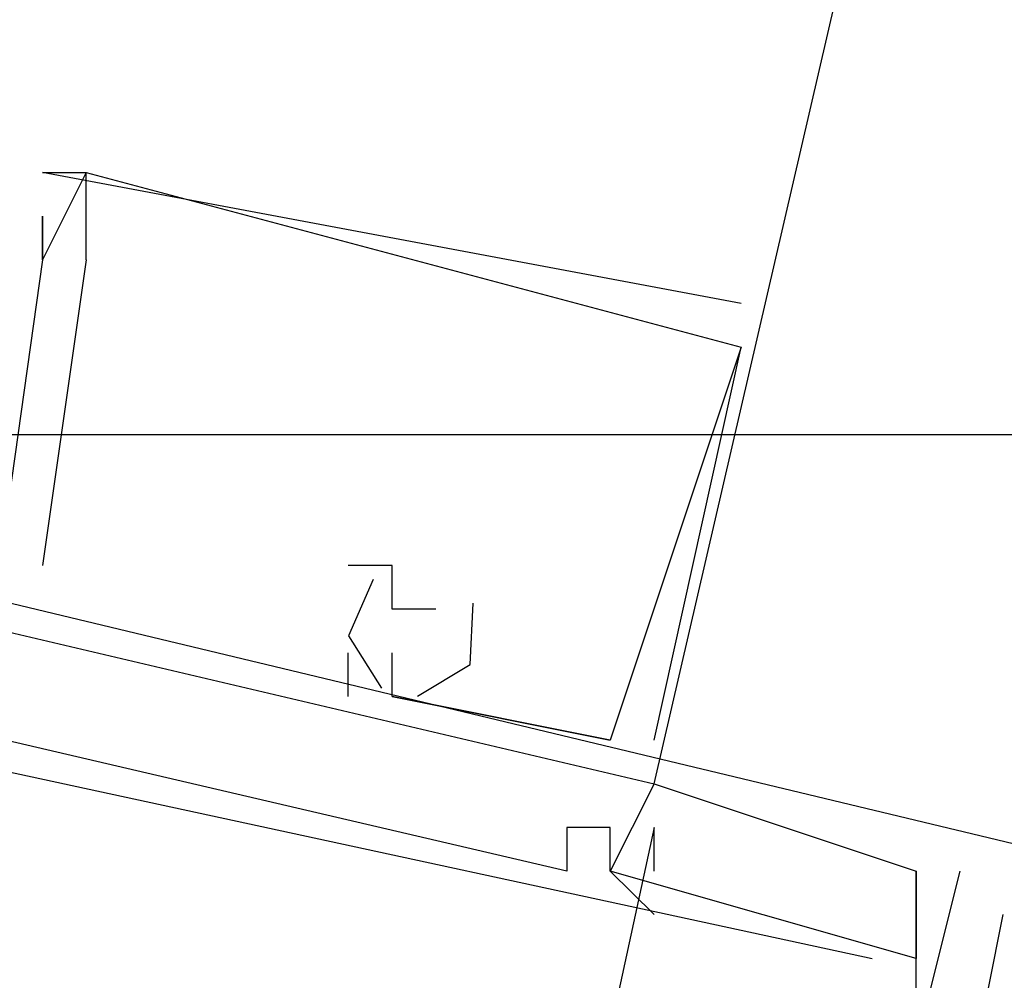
# Model space of a CAD drawing. Header units: feet. Extents: x -79 to 198, y -22 to 181.
# Tile 103 of 256: x 119.393 to 119.694, y 41.238 to 41.531. Entities that reach past the tile are written whole.
import ezdxf

# ---------------------------------------------------------------- set-up
doc = ezdxf.new("R2010")
doc.units = ezdxf.units.FT
doc.layers.add('A-AREA-UNIDAD', color=30, linetype='CONTINUOUS')
doc.layers.add('A-LINEA', color=7, linetype='CONTINUOUS')

msp = doc.modelspace()

# ---------------------------------------------------------------- linework, layer by layer
at = {"layer": 'A-AREA-UNIDAD'}
msp.add_lwpolyline([(106.32, 44.32), (118.96, 41.4044), (119.808, 41.4044), (119.84, 40.32), (119.392, 38.56), (124.512, 37.3156), (124.96, 37.4044), (126.672, 40.2489), (128.032, 43.2), (129.152, 46.6844), (129.84, 50.3644), (130.048, 53.3333), (129.92, 56.4444), (128.832, 62.4889), (128.56, 65.44), (128.64, 68.96), (129.28, 72.8), (120.64, 74.7733), (120.608, 75.0044), (120.192, 75.1289), (118.848, 75.04), (104.4, 78.4889)], dxfattribs=at)
at = {"layer": 'A-LINEA'}
for p, q in [((119.4, 41.4844), (119.4, 41.4844)), ((119.4, 41.4844), (119.4, 41.4844)), ((119.4, 41.4844), (119.4, 41.4844)), ((119.4, 41.4844), (119.4, 41.4844)), ((119.4, 41.4844), (119.4, 41.4844)), ((119.4, 41.4844), (119.4, 41.4844)), ((119.4133, 41.4844), (119.4133, 41.4844)), ((119.4133, 41.4844), (119.4133, 41.4844)), ((119.4133, 41.4844), (119.4133, 41.4844)), ((119.4133, 41.4844), (119.4133, 41.4844)), ((119.4133, 41.4844), (119.4133, 41.4844)), ((119.4133, 41.4844), (119.4133, 41.4844)), ((119.4133, 41.4844), (119.4133, 41.4844)), ((119.4133, 41.4844), (119.4133, 41.4844)), ((119.4133, 41.4844), (119.4133, 41.4844)), ((119.4133, 41.4844), (119.4133, 41.4844)), ((119.4133, 41.4844), (119.4133, 41.4844)), ((119.4133, 41.4844), (119.4133, 41.4844)), ((119.4, 41.4711), (119.4, 41.4711)), ((119.4, 41.4711), (119.4, 41.4711)), ((119.4, 41.4711), (119.4, 41.4711)), ((119.4, 41.4711), (119.4, 41.4711)), ((119.4, 41.4711), (119.4, 41.4711)), ((119.4, 41.4711), (119.4, 41.4711)), ((119.4133, 41.4578), (119.4, 41.3644)), ((119.4, 41.4578), (119.4, 41.4578)), ((119.4, 41.4578), (119.4, 41.4578)), ((119.4, 41.4578), (119.4, 41.4578)), ((119.4133, 41.4578), (119.4, 41.3644)), ((119.4, 41.4578), (119.4, 41.4578)), ((119.4, 41.4578), (119.4, 41.4578)), ((119.4, 41.4578), (119.4, 41.4578)), ((119.4133, 41.4578), (119.4, 41.3644)), ((119.4, 41.4578), (119.4, 41.4578)), ((119.4, 41.4578), (119.4, 41.4578)), ((119.4, 41.4578), (119.4, 41.4578)), ((119.4133, 41.4578), (119.4, 41.3644)), ((119.4, 41.4578), (119.4, 41.4578)), ((119.4, 41.4578), (119.4, 41.4578)), ((119.4, 41.4578), (119.4, 41.4578)), ((119.4133, 41.4578), (119.4, 41.3644)), ((119.4, 41.4578), (119.4, 41.4578)), ((119.4, 41.4578), (119.4, 41.4578)), ((119.4, 41.4578), (119.4, 41.4578)), ((119.4133, 41.4578), (119.4, 41.3644)), ((119.4, 41.4578), (119.4, 41.4578)), ((119.4, 41.4578), (119.4, 41.4578)), ((119.4, 41.4578), (119.4, 41.4578)), ((119.4133, 41.4578), (119.4133, 41.4578)), ((119.4133, 41.4578), (119.4133, 41.4578)), ((119.4133, 41.4578), (119.4133, 41.4578)), ((119.4133, 41.4578), (119.4133, 41.4578)), ((119.4133, 41.4578), (119.4133, 41.4578)), ((119.4133, 41.4578), (119.4133, 41.4578)), ((119.6133, 41.4444), (119.6133, 41.4444)), ((119.6133, 41.4444), (119.6133, 41.4444)), ((119.6133, 41.4444), (119.6133, 41.4444)), ((119.6133, 41.4444), (119.6133, 41.4444)), ((119.6133, 41.4444), (119.6133, 41.4444)), ((119.6133, 41.4444), (119.6133, 41.4444)), ((119.5867, 41.3111), (119.6133, 41.4311)), ((119.5867, 41.3111), (119.6133, 41.4311)), ((119.5867, 41.3111), (119.6133, 41.4311)), ((119.5867, 41.3111), (119.6133, 41.4311)), ((119.5867, 41.3111), (119.6133, 41.4311)), ((119.5867, 41.3111), (119.6133, 41.4311)), ((119.6133, 41.4311), (119.6133, 41.4311)), ((119.6133, 41.4311), (119.6133, 41.4311)), ((119.6133, 41.4311), (119.6133, 41.4311)), ((119.6133, 41.4311), (119.6133, 41.4311)), ((119.6133, 41.4311), (119.6133, 41.4311)), ((119.6133, 41.4311), (119.6133, 41.4311)), ((119.6133, 41.4311), (119.6133, 41.4311)), ((119.6133, 41.4311), (119.6133, 41.4311)), ((119.6133, 41.4311), (119.6133, 41.4311)), ((119.6133, 41.4311), (119.6133, 41.4311)), ((119.6133, 41.4311), (119.6133, 41.4311)), ((119.6133, 41.4311), (119.6133, 41.4311)), ((119.4, 41.3644), (119.4, 41.3644)), ((119.4, 41.3644), (119.4, 41.3644)), ((119.4, 41.3644), (119.4, 41.3644)), ((119.4, 41.3644), (119.4, 41.3644)), ((119.4, 41.3644), (119.4, 41.3644)), ((119.4, 41.3644), (119.4, 41.3644)), ((119.4933, 41.3644), (119.4933, 41.3644)), ((119.4933, 41.3644), (119.4933, 41.3644)), ((119.4933, 41.3644), (119.4933, 41.3644)), ((119.4933, 41.3644), (119.4933, 41.3644)), ((119.4933, 41.3644), (119.4933, 41.3644)), ((119.4933, 41.3644), (119.4933, 41.3644)), ((119.5067, 41.3644), (119.5067, 41.3644)), ((119.5067, 41.3644), (119.5067, 41.3644)), ((119.5067, 41.3644), (119.5067, 41.3644)), ((119.5067, 41.3644), (119.5067, 41.3644)), ((119.5067, 41.3644), (119.5067, 41.3644)), ((119.5067, 41.3644), (119.5067, 41.3644)), ((119.5067, 41.3511), (119.5067, 41.3511)), ((119.5067, 41.3511), (119.5067, 41.3511)), ((119.5067, 41.3511), (119.5067, 41.3511)), ((119.5067, 41.3511), (119.5067, 41.3511)), ((119.5067, 41.3511), (119.5067, 41.3511)), ((119.5067, 41.3511), (119.5067, 41.3511)), ((119.52, 41.3511), (119.52, 41.3511)), ((119.52, 41.3511), (119.52, 41.3511)), ((119.52, 41.3511), (119.52, 41.3511)), ((119.52, 41.3511), (119.52, 41.3511)), ((119.52, 41.3511), (119.52, 41.3511)), ((119.52, 41.3511), (119.52, 41.3511)), ((119.4933, 41.3244), (119.4933, 41.3378)), ((119.4933, 41.3378), (119.4933, 41.3378)), ((119.4933, 41.3244), (119.4933, 41.3378)), ((119.4933, 41.3378), (119.4933, 41.3378)), ((119.4933, 41.3244), (119.4933, 41.3378)), ((119.4933, 41.3378), (119.4933, 41.3378)), ((119.4933, 41.3244), (119.4933, 41.3378)), ((119.4933, 41.3378), (119.4933, 41.3378)), ((119.4933, 41.3244), (119.4933, 41.3378)), ((119.4933, 41.3378), (119.4933, 41.3378)), ((119.4933, 41.3244), (119.4933, 41.3378)), ((119.4933, 41.3378), (119.4933, 41.3378)), ((119.5067, 41.3378), (119.5067, 41.3378)), ((119.5067, 41.3378), (119.5067, 41.3378)), ((119.5067, 41.3378), (119.5067, 41.3378)), ((119.5067, 41.3378), (119.5067, 41.3378)), ((119.5067, 41.3378), (119.5067, 41.3378)), ((119.5067, 41.3378), (119.5067, 41.3378)), ((119.4933, 41.3244), (119.4933, 41.3244)), ((119.4933, 41.3244), (119.4933, 41.3244)), ((119.4933, 41.3244), (119.4933, 41.3244)), ((119.4933, 41.3244), (119.4933, 41.3244)), ((119.4933, 41.3244), (119.4933, 41.3244)), ((119.4933, 41.3244), (119.4933, 41.3244)), ((119.5067, 41.3244), (119.5733, 41.3111)), ((119.5067, 41.3244), (119.5067, 41.3244)), ((119.5067, 41.3244), (119.5067, 41.3244)), ((119.5067, 41.3244), (119.5733, 41.3111)), ((119.5067, 41.3244), (119.5067, 41.3244)), ((119.5067, 41.3244), (119.5067, 41.3244)), ((119.5067, 41.3244), (119.5733, 41.3111)), ((119.5067, 41.3244), (119.5067, 41.3244)), ((119.5067, 41.3244), (119.5067, 41.3244)), ((119.5067, 41.3244), (119.5733, 41.3111)), ((119.5067, 41.3244), (119.5067, 41.3244)), ((119.5067, 41.3244), (119.5067, 41.3244)), ((119.5067, 41.3244), (119.5733, 41.3111)), ((119.5067, 41.3244), (119.5067, 41.3244)), ((119.5067, 41.3244), (119.5067, 41.3244)), ((119.5067, 41.3244), (119.5733, 41.3111)), ((119.5067, 41.3244), (119.5067, 41.3244)), ((119.5067, 41.3244), (119.5067, 41.3244)), ((119.5733, 41.3111), (119.5733, 41.3111)), ((119.5733, 41.3111), (119.5733, 41.3111)), ((119.5733, 41.3111), (119.5733, 41.3111)), ((119.5733, 41.3111), (119.5733, 41.3111)), ((119.5733, 41.3111), (119.5733, 41.3111)), ((119.5733, 41.3111), (119.5733, 41.3111)), ((119.5733, 41.3111), (119.5733, 41.3111)), ((119.5733, 41.3111), (119.5733, 41.3111)), ((119.5733, 41.3111), (119.5733, 41.3111)), ((119.5733, 41.3111), (119.5733, 41.3111)), ((119.5733, 41.3111), (119.5733, 41.3111)), ((119.5733, 41.3111), (119.5733, 41.3111)), ((119.5867, 41.3111), (119.5867, 41.3111)), ((119.5867, 41.3111), (119.5867, 41.3111)), ((119.5867, 41.3111), (119.5867, 41.3111)), ((119.5867, 41.3111), (119.5867, 41.3111)), ((119.5867, 41.3111), (119.5867, 41.3111)), ((119.5867, 41.3111), (119.5867, 41.3111)), ((119.5867, 41.2978), (119.6667, 41.2711)), ((119.5867, 41.2978), (119.5867, 41.2978)), ((119.5867, 41.2978), (119.5867, 41.2978)), ((119.5867, 41.2978), (119.6667, 41.2711)), ((119.5867, 41.2978), (119.5867, 41.2978)), ((119.5867, 41.2978), (119.5867, 41.2978)), ((119.5867, 41.2978), (119.6667, 41.2711)), ((119.5867, 41.2978), (119.5867, 41.2978)), ((119.5867, 41.2978), (119.5867, 41.2978)), ((119.5867, 41.2978), (119.6667, 41.2711)), ((119.5867, 41.2978), (119.5867, 41.2978)), ((119.5867, 41.2978), (119.5867, 41.2978)), ((119.5867, 41.2978), (119.6667, 41.2711)), ((119.5867, 41.2978), (119.5867, 41.2978)), ((119.5867, 41.2978), (119.5867, 41.2978)), ((119.5867, 41.2978), (119.6667, 41.2711)), ((119.5867, 41.2978), (119.5867, 41.2978)), ((119.5867, 41.2978), (119.5867, 41.2978)), ((119.5867, 41.2844), (119.52, 40.9778)), ((119.5867, 41.2844), (119.52, 40.9778)), ((119.5867, 41.2844), (119.52, 40.9778)), ((119.5867, 41.2844), (119.52, 40.9778)), ((119.5867, 41.2844), (119.52, 40.9778)), ((119.5867, 41.2844), (119.52, 40.9778)), ((119.56, 41.2844), (119.56, 41.2844)), ((119.56, 41.2844), (119.56, 41.2844)), ((119.56, 41.2844), (119.56, 41.2844)), ((119.56, 41.2844), (119.56, 41.2844)), ((119.56, 41.2844), (119.56, 41.2844)), ((119.56, 41.2844), (119.56, 41.2844)), ((119.5733, 41.2844), (119.5733, 41.2844)), ((119.5733, 41.2844), (119.5733, 41.2844)), ((119.5733, 41.2844), (119.5733, 41.2844)), ((119.5733, 41.2844), (119.5733, 41.2844)), ((119.5733, 41.2844), (119.5733, 41.2844)), ((119.5733, 41.2844), (119.5733, 41.2844)), ((119.5733, 41.2844), (119.5733, 41.2844)), ((119.5733, 41.2844), (119.5733, 41.2844)), ((119.5733, 41.2844), (119.5733, 41.2844)), ((119.5733, 41.2844), (119.5733, 41.2844)), ((119.5733, 41.2844), (119.5733, 41.2844)), ((119.5733, 41.2844), (119.5733, 41.2844)), ((119.5867, 41.2711), (119.5867, 41.2844)), ((119.5867, 41.2844), (119.5867, 41.2844)), ((119.5867, 41.2711), (119.5867, 41.2844)), ((119.5867, 41.2844), (119.5867, 41.2844)), ((119.5867, 41.2711), (119.5867, 41.2844)), ((119.5867, 41.2844), (119.5867, 41.2844)), ((119.5867, 41.2711), (119.5867, 41.2844)), ((119.5867, 41.2844), (119.5867, 41.2844)), ((119.5867, 41.2711), (119.5867, 41.2844)), ((119.5867, 41.2844), (119.5867, 41.2844)), ((119.5867, 41.2711), (119.5867, 41.2844)), ((119.5867, 41.2844), (119.5867, 41.2844)), ((119.56, 41.2711), (119.56, 41.2711)), ((119.56, 41.2711), (119.56, 41.2711)), ((119.56, 41.2711), (119.56, 41.2711)), ((119.56, 41.2711), (119.56, 41.2711)), ((119.56, 41.2711), (119.56, 41.2711)), ((119.56, 41.2711), (119.56, 41.2711)), ((119.5733, 41.2711), (119.5733, 41.2711)), ((119.5733, 41.2711), (119.5733, 41.2711)), ((119.5733, 41.2711), (119.5733, 41.2711)), ((119.5733, 41.2711), (119.5733, 41.2711)), ((119.5733, 41.2711), (119.5733, 41.2711)), ((119.5733, 41.2711), (119.5733, 41.2711)), ((119.5733, 41.2711), (119.5733, 41.2711)), ((119.5733, 41.2711), (119.5733, 41.2711)), ((119.5733, 41.2711), (119.5733, 41.2711)), ((119.5733, 41.2711), (119.5733, 41.2711)), ((119.5733, 41.2711), (119.5733, 41.2711)), ((119.5733, 41.2711), (119.5733, 41.2711)), ((119.5733, 41.2711), (119.5733, 41.2711)), ((119.5733, 41.2711), (119.5733, 41.2711)), ((119.5733, 41.2711), (119.5733, 41.2711)), ((119.5733, 41.2711), (119.5733, 41.2711)), ((119.5733, 41.2711), (119.5733, 41.2711)), ((119.5733, 41.2711), (119.5733, 41.2711)), ((119.5867, 41.2711), (119.5867, 41.2711)), ((119.5867, 41.2711), (119.5867, 41.2711)), ((119.5867, 41.2711), (119.5867, 41.2711)), ((119.5867, 41.2711), (119.5867, 41.2711)), ((119.5867, 41.2711), (119.5867, 41.2711)), ((119.5867, 41.2711), (119.5867, 41.2711)), ((119.6667, 41.2711), (119.6667, 41.2711)), ((119.6667, 41.2311), (119.6667, 41.2711)), ((119.6667, 41.2711), (119.6667, 41.2711)), ((119.6667, 41.2711), (119.6667, 41.2711)), ((119.6667, 41.2711), (119.6667, 41.2711)), ((119.6667, 41.2311), (119.6667, 41.2711)), ((119.6667, 41.2711), (119.6667, 41.2711)), ((119.6667, 41.2711), (119.6667, 41.2711)), ((119.6667, 41.2711), (119.6667, 41.2711)), ((119.6667, 41.2311), (119.6667, 41.2711)), ((119.6667, 41.2711), (119.6667, 41.2711)), ((119.6667, 41.2711), (119.6667, 41.2711)), ((119.6667, 41.2711), (119.6667, 41.2711)), ((119.6667, 41.2311), (119.6667, 41.2711)), ((119.6667, 41.2711), (119.6667, 41.2711)), ((119.6667, 41.2711), (119.6667, 41.2711)), ((119.6667, 41.2711), (119.6667, 41.2711)), ((119.6667, 41.2311), (119.6667, 41.2711)), ((119.6667, 41.2711), (119.6667, 41.2711)), ((119.6667, 41.2711), (119.6667, 41.2711)), ((119.6667, 41.2711), (119.6667, 41.2711)), ((119.6667, 41.2311), (119.6667, 41.2711)), ((119.6667, 41.2711), (119.6667, 41.2711)), ((119.6667, 41.2711), (119.6667, 41.2711)), ((119.68, 41.2711), (119.68, 41.2711)), ((119.68, 41.2711), (119.68, 41.2711)), ((119.68, 41.2711), (119.68, 41.2711)), ((119.68, 41.2711), (119.68, 41.2711)), ((119.68, 41.2711), (119.68, 41.2711)), ((119.68, 41.2711), (119.68, 41.2711)), ((119.5867, 41.2578), (119.5867, 41.2578)), ((119.5867, 41.2578), (119.5867, 41.2578)), ((119.5867, 41.2578), (119.5867, 41.2578)), ((119.5867, 41.2578), (119.5867, 41.2578)), ((119.5867, 41.2578), (119.5867, 41.2578)), ((119.5867, 41.2578), (119.5867, 41.2578)), ((119.6933, 41.2578), (119.6933, 41.2578)), ((119.6933, 41.2578), (119.6933, 41.2578)), ((119.6933, 41.2578), (119.6933, 41.2578)), ((119.6933, 41.2578), (119.6933, 41.2578)), ((119.6933, 41.2578), (119.6933, 41.2578)), ((119.6933, 41.2578), (119.6933, 41.2578)), ((119.6533, 41.2444), (119.6533, 41.2444)), ((119.6533, 41.2444), (119.6533, 41.2444)), ((119.6533, 41.2444), (119.6533, 41.2444)), ((119.6533, 41.2444), (119.6533, 41.2444)), ((119.6533, 41.2444), (119.6533, 41.2444)), ((119.6533, 41.2444), (119.6533, 41.2444)), ((119.6667, 41.2444), (119.6667, 41.2444)), ((119.6667, 41.2444), (119.6667, 41.2444)), ((119.6667, 41.2444), (119.6667, 41.2444)), ((119.6667, 41.2444), (119.6667, 41.2444)), ((119.6667, 41.2444), (119.6667, 41.2444)), ((119.6667, 41.2444), (119.6667, 41.2444))]:
    msp.add_line(p, q, dxfattribs=at)
for points in [[(119.5867, 41.2978), (120, 43.0844), (120.4133, 44.8444)], [(119.5867, 41.2978), (120, 43.0844), (120.4133, 44.8444)], [(119.6133, 41.4444), (119.4, 41.4844), (119.4133, 41.4844), (119.4, 41.4578), (119.4, 41.4711), (119.4, 41.4578), (119.3867, 41.3644), (119.3467, 41.3644)], [(119.6133, 41.4444), (119.4, 41.4844), (119.4133, 41.4844), (119.4, 41.4578), (119.4, 41.4711), (119.4, 41.4578), (119.3867, 41.3644), (119.3467, 41.3644)], [(119.6133, 41.4444), (119.4, 41.4844), (119.4133, 41.4844), (119.4, 41.4578), (119.4, 41.4711), (119.4, 41.4578), (119.3867, 41.3644), (119.3467, 41.3644)], [(119.6133, 41.4444), (119.4, 41.4844), (119.4133, 41.4844), (119.4, 41.4578), (119.4, 41.4711), (119.4, 41.4578), (119.3867, 41.3644), (119.3467, 41.3644)], [(119.6133, 41.4444), (119.4, 41.4844), (119.4133, 41.4844), (119.4, 41.4578), (119.4, 41.4711), (119.4, 41.4578), (119.3867, 41.3644), (119.3467, 41.3644)], [(119.6133, 41.4444), (119.4, 41.4844), (119.4133, 41.4844), (119.4, 41.4578), (119.4, 41.4711), (119.4, 41.4578), (119.3867, 41.3644), (119.3467, 41.3644)], [(119.4133, 41.4578), (119.4133, 41.4844), (119.6133, 41.4311), (119.5733, 41.3111), (119.5067, 41.3244), (119.5067, 41.3378)], [(119.4133, 41.4578), (119.4133, 41.4844), (119.6133, 41.4311), (119.5733, 41.3111), (119.5067, 41.3244), (119.5067, 41.3378)], [(119.4133, 41.4578), (119.4133, 41.4844), (119.6133, 41.4311), (119.5733, 41.3111), (119.5067, 41.3244), (119.5067, 41.3378)], [(119.4133, 41.4578), (119.4133, 41.4844), (119.6133, 41.4311), (119.5733, 41.3111), (119.5067, 41.3244), (119.5067, 41.3378)], [(119.4133, 41.4578), (119.4133, 41.4844), (119.6133, 41.4311), (119.5733, 41.3111), (119.5067, 41.3244), (119.5067, 41.3378)], [(119.4133, 41.4578), (119.4133, 41.4844), (119.6133, 41.4311), (119.5733, 41.3111), (119.5067, 41.3244), (119.5067, 41.3378)], [(119.1067, 41.2578), (119.0933, 41.2578), (119.08, 41.2578), (119.12, 41.4178), (119.7867, 41.2578), (119.7867, 41.2444), (119.7867, 41.2578)], [(119.1067, 41.2578), (119.0933, 41.2578), (119.08, 41.2578), (119.12, 41.4178), (119.7867, 41.2578), (119.7867, 41.2444), (119.7867, 41.2578)], [(119.1067, 41.2578), (119.0933, 41.2578), (119.08, 41.2578), (119.12, 41.4178), (119.7867, 41.2578), (119.7867, 41.2444), (119.7867, 41.2578)], [(119.1067, 41.2578), (119.0933, 41.2578), (119.08, 41.2578), (119.12, 41.4178), (119.7867, 41.2578), (119.7867, 41.2444), (119.7867, 41.2578)], [(119.1067, 41.2578), (119.0933, 41.2578), (119.08, 41.2578), (119.12, 41.4178), (119.7867, 41.2578), (119.7867, 41.2444), (119.7867, 41.2578)], [(119.1067, 41.2578), (119.0933, 41.2578), (119.08, 41.2578), (119.12, 41.4178), (119.7867, 41.2578), (119.7867, 41.2444), (119.7867, 41.2578)], [(119.1333, 41.4044), (119.5867, 41.2978), (119.5733, 41.2711), (119.5867, 41.2578)], [(119.1333, 41.4044), (119.5867, 41.2978), (119.5733, 41.2711), (119.5867, 41.2578)], [(119.1333, 41.4044), (119.5867, 41.2978), (119.5733, 41.2711), (119.5867, 41.2578)], [(119.1333, 41.4044), (119.5867, 41.2978), (119.5733, 41.2711), (119.5867, 41.2578)], [(119.1333, 41.4044), (119.5867, 41.2978), (119.5733, 41.2711), (119.5867, 41.2578)], [(119.1333, 41.4044), (119.5867, 41.2978), (119.5733, 41.2711), (119.5867, 41.2578)], [(119.6667, 41.2711), (119.6667, 41.2444), (119.5733, 41.2711), (119.5733, 41.2844), (119.56, 41.2844), (119.56, 41.2711), (119.16, 41.3644), (119.16, 41.3778), (119.1333, 41.3911), (119.1333, 41.3778), (119.16, 41.3778), (119.1333, 41.2844), (119.1333, 41.2711), (119.16, 41.3511), (119.6533, 41.2444)], [(119.6667, 41.2711), (119.6667, 41.2444), (119.5733, 41.2711), (119.5733, 41.2844), (119.56, 41.2844), (119.56, 41.2711), (119.16, 41.3644), (119.16, 41.3778), (119.1333, 41.3911), (119.1333, 41.3778), (119.16, 41.3778), (119.1333, 41.2844), (119.1333, 41.2711), (119.16, 41.3511), (119.6533, 41.2444)], [(119.6667, 41.2711), (119.6667, 41.2444), (119.5733, 41.2711), (119.5733, 41.2844), (119.56, 41.2844), (119.56, 41.2711), (119.16, 41.3644), (119.16, 41.3778), (119.1333, 41.3911), (119.1333, 41.3778), (119.16, 41.3778), (119.1333, 41.2844), (119.1333, 41.2711), (119.16, 41.3511), (119.6533, 41.2444)], [(119.6667, 41.2711), (119.6667, 41.2444), (119.5733, 41.2711), (119.5733, 41.2844), (119.56, 41.2844), (119.56, 41.2711), (119.16, 41.3644), (119.16, 41.3778), (119.1333, 41.3911), (119.1333, 41.3778), (119.16, 41.3778), (119.1333, 41.2844), (119.1333, 41.2711), (119.16, 41.3511), (119.6533, 41.2444)], [(119.6667, 41.2711), (119.6667, 41.2444), (119.5733, 41.2711), (119.5733, 41.2844), (119.56, 41.2844), (119.56, 41.2711), (119.16, 41.3644), (119.16, 41.3778), (119.1333, 41.3911), (119.1333, 41.3778), (119.16, 41.3778), (119.1333, 41.2844), (119.1333, 41.2711), (119.16, 41.3511), (119.6533, 41.2444)], [(119.6667, 41.2711), (119.6667, 41.2444), (119.5733, 41.2711), (119.5733, 41.2844), (119.56, 41.2844), (119.56, 41.2711), (119.16, 41.3644), (119.16, 41.3778), (119.1333, 41.3911), (119.1333, 41.3778), (119.16, 41.3778), (119.1333, 41.2844), (119.1333, 41.2711), (119.16, 41.3511), (119.6533, 41.2444)], [(119.52, 41.3511), (119.5067, 41.3511), (119.5067, 41.3511), (119.5067, 41.3644), (119.4933, 41.3644)], [(119.52, 41.3511), (119.5067, 41.3511), (119.5067, 41.3511), (119.5067, 41.3644), (119.4933, 41.3644)], [(119.52, 41.3511), (119.5067, 41.3511), (119.5067, 41.3511), (119.5067, 41.3644), (119.4933, 41.3644)], [(119.52, 41.3511), (119.5067, 41.3511), (119.5067, 41.3511), (119.5067, 41.3644), (119.4933, 41.3644)], [(119.52, 41.3511), (119.5067, 41.3511), (119.5067, 41.3511), (119.5067, 41.3644), (119.4933, 41.3644)], [(119.52, 41.3511), (119.5067, 41.3511), (119.5067, 41.3511), (119.5067, 41.3644), (119.4933, 41.3644)], [(119.5009, 41.3601), (119.4934, 41.3429), (119.5035, 41.327)], [(119.5009, 41.3601), (119.4934, 41.3429), (119.5035, 41.327)], [(119.5009, 41.3601), (119.4934, 41.3429), (119.5035, 41.327)], [(119.5009, 41.3601), (119.4934, 41.3429), (119.5035, 41.327)], [(119.5009, 41.3601), (119.4934, 41.3429), (119.5035, 41.327)], [(119.5009, 41.3601), (119.4934, 41.3429), (119.5035, 41.327)], [(119.5144, 41.3245), (119.5305, 41.3342), (119.5314, 41.3529)], [(119.5144, 41.3245), (119.5305, 41.3342), (119.5314, 41.3529)], [(119.5144, 41.3245), (119.5305, 41.3342), (119.5314, 41.3529)], [(119.5144, 41.3245), (119.5305, 41.3342), (119.5314, 41.3529)], [(119.5144, 41.3245), (119.5305, 41.3342), (119.5314, 41.3529)], [(119.5144, 41.3245), (119.5305, 41.3342), (119.5314, 41.3529)], [(119.68, 41.2711), (119.6667, 41.2178), (119.6667, 41.2044)], [(119.68, 41.2711), (119.6667, 41.2178), (119.6667, 41.2044)], [(119.68, 41.2711), (119.6667, 41.2178), (119.6667, 41.2044)], [(119.68, 41.2711), (119.6667, 41.2178), (119.6667, 41.2044)], [(119.68, 41.2711), (119.6667, 41.2178), (119.6667, 41.2044)], [(119.68, 41.2711), (119.6667, 41.2178), (119.6667, 41.2044)], [(119.68, 41.2044), (119.6533, 41.1244), (119.6667, 41.1244), (119.6933, 41.2578)], [(119.68, 41.2044), (119.6533, 41.1244), (119.6667, 41.1244), (119.6933, 41.2578)], [(119.68, 41.2044), (119.6533, 41.1244), (119.6667, 41.1244), (119.6933, 41.2578)], [(119.68, 41.2044), (119.6533, 41.1244), (119.6667, 41.1244), (119.6933, 41.2578)], [(119.68, 41.2044), (119.6533, 41.1244), (119.6667, 41.1244), (119.6933, 41.2578)], [(119.68, 41.2044), (119.6533, 41.1244), (119.6667, 41.1244), (119.6933, 41.2578)]]:
    msp.add_lwpolyline(points, dxfattribs=at)

doc.saveas('drawing.dxf')
